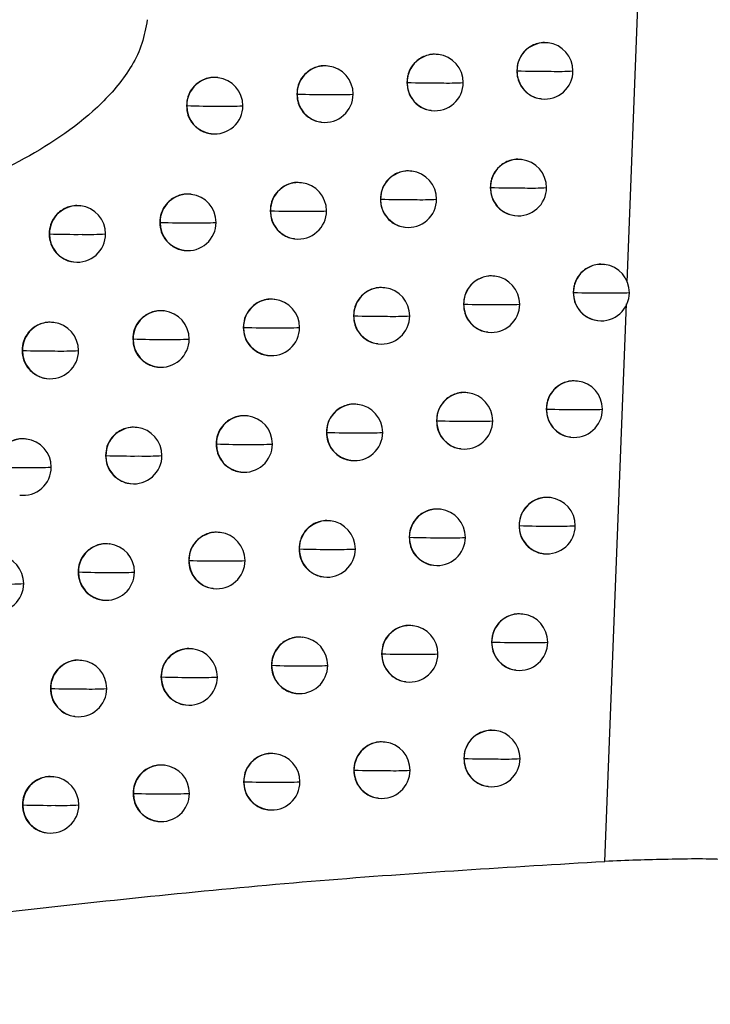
# Model space of a CAD drawing. Header units: millimetres. Extents: x 12 to 1209, y -252 to 1182.
# Tile 51 of 162: x 245 to 257, y 324 to 341. Entities that reach past the tile are written whole.
import ezdxf

# ---------------------------------------------------------------- set-up
doc = ezdxf.new("R2010")
doc.units = ezdxf.units.MM

msp = doc.modelspace()

# ---------------------------------------------------------------- linework, layer by layer
at = {"color": 7, "linetype": 'Continuous', "lineweight": 25}
for p, q in [((255.506, 336.743), (255.886, 346.548)), ((254.104, 340.978), (254.095, 340.979)), ((252.158, 340.772), (252.15, 340.773)), ((250.208, 340.567), (250.2, 340.568)), ((248.254, 340.362), (248.246, 340.363)), ((253.549, 340.482), (253.55, 340.482)), ((251.602, 340.276), (251.604, 340.276)), ((249.651, 340.071), (249.654, 340.07)), ((253.978, 339.986), (253.985, 339.985)), ((247.696, 339.866), (247.7, 339.865)), ((252.033, 339.78), (252.039, 339.779)), ((250.083, 339.575), (250.089, 339.574)), ((248.128, 339.37), (248.135, 339.369)), ((253.634, 338.912), (253.626, 338.913)), ((251.687, 338.706), (251.679, 338.707)), ((249.736, 338.501), (249.728, 338.502)), ((247.781, 338.296), (247.773, 338.297)), ((253.078, 338.416), (253.08, 338.415)), ((245.821, 338.091), (245.814, 338.092)), ((251.131, 338.21), (251.133, 338.21)), ((249.179, 338.005), (249.182, 338.004)), ((253.509, 337.92), (253.515, 337.919)), ((247.222, 337.8), (247.227, 337.799)), ((245.261, 337.596), (245.267, 337.595)), ((245.267, 337.595), (245.267, 337.595)), ((251.562, 337.714), (251.568, 337.713)), ((249.611, 337.509), (249.617, 337.508)), ((247.655, 337.304), (247.662, 337.303)), ((245.695, 337.099), (245.702, 337.098)), ((255.103, 337.053), (255.095, 337.054)), ((253.16, 336.847), (253.152, 336.848)), ((251.212, 336.641), (251.204, 336.642)), ((254.549, 336.556), (254.549, 336.556)), ((249.26, 336.436), (249.252, 336.436)), ((252.604, 336.35), (252.606, 336.35)), ((255.108, 326.484), (255.491, 336.354)), ((247.303, 336.231), (247.296, 336.232)), ((245.343, 336.027), (245.335, 336.027)), ((250.655, 336.145), (250.658, 336.144)), ((254.978, 336.061), (254.984, 336.06)), ((248.702, 335.94), (248.706, 335.939)), ((253.034, 335.854), (253.041, 335.854)), ((246.744, 335.735), (246.749, 335.734)), ((251.086, 335.649), (251.093, 335.648)), ((244.783, 335.531), (244.789, 335.53)), ((244.789, 335.53), (244.789, 335.53)), ((249.134, 335.443), (249.141, 335.443)), ((247.177, 335.239), (247.184, 335.238)), ((245.217, 335.034), (245.224, 335.034)), ((254.626, 334.988), (254.617, 334.989)), ((252.681, 334.782), (252.673, 334.783)), ((250.732, 334.577), (250.724, 334.578)), ((254.071, 334.492), (254.072, 334.492)), ((248.779, 334.371), (248.771, 334.372)), ((252.125, 334.286), (252.127, 334.286)), ((246.821, 334.167), (246.814, 334.168)), ((250.175, 334.081), (250.178, 334.08)), ((244.86, 333.963), (244.852, 333.964)), ((254.5, 333.996), (254.507, 333.995)), ((248.22, 333.876), (248.225, 333.875)), ((252.555, 333.79), (252.562, 333.789)), ((246.262, 333.671), (246.267, 333.67)), ((250.606, 333.585), (250.613, 333.584)), ((248.653, 333.379), (248.66, 333.379)), ((246.695, 333.175), (246.702, 333.174)), ((254.144, 332.925), (254.135, 332.926)), ((252.198, 332.719), (252.189, 332.72)), ((250.247, 332.513), (250.239, 332.514)), ((253.588, 332.429), (253.59, 332.429)), ((248.293, 332.308), (248.285, 332.309)), ((251.641, 332.223), (251.644, 332.223)), ((246.335, 332.104), (246.327, 332.105)), ((249.69, 332.017), (249.693, 332.017)), ((247.735, 331.813), (247.739, 331.812)), ((254.018, 331.933), (254.025, 331.932)), ((252.072, 331.727), (252.079, 331.726)), ((245.775, 331.608), (245.781, 331.608)), ((250.122, 331.521), (250.128, 331.521)), ((248.167, 331.316), (248.174, 331.316)), ((246.209, 331.112), (246.216, 331.111)), ((253.657, 330.863), (253.649, 330.864)), ((251.71, 330.657), (251.702, 330.658)), ((249.758, 330.451), (249.75, 330.452)), ((247.803, 330.247), (247.795, 330.247)), ((253.101, 330.366), (253.103, 330.366)), ((251.153, 330.161), (251.156, 330.16)), ((245.844, 330.042), (245.836, 330.043)), ((249.201, 329.955), (249.204, 329.955)), ((247.244, 329.751), (247.249, 329.75)), ((253.531, 329.87), (253.538, 329.87)), ((245.284, 329.546), (245.29, 329.546)), ((245.29, 329.546), (245.29, 329.546)), ((251.584, 329.665), (251.591, 329.664)), ((249.633, 329.459), (249.639, 329.459)), ((247.677, 329.254), (247.684, 329.254)), ((245.718, 329.05), (245.725, 329.049)), ((253.166, 328.801), (253.157, 328.802)), ((251.217, 328.596), (251.209, 328.597)), ((249.265, 328.39), (249.257, 328.391)), ((252.61, 328.305), (252.612, 328.305)), ((247.309, 328.186), (247.301, 328.187)), ((245.348, 327.981), (245.341, 327.982)), ((250.66, 328.1), (250.663, 328.099)), ((248.707, 327.894), (248.711, 327.894)), ((253.04, 327.809), (253.047, 327.808)), ((246.75, 327.69), (246.755, 327.689)), ((244.788, 327.486), (244.794, 327.485)), ((244.794, 327.485), (244.794, 327.485)), ((251.092, 327.604), (251.098, 327.603)), ((249.139, 327.398), (249.146, 327.397)), ((247.183, 327.194), (247.19, 327.193)), ((245.222, 326.989), (245.229, 326.988))]:
    msp.add_line(p, q, dxfattribs=at)
at = {"color": 7, "linetype": 'Continuous', "lineweight": 25, "flags": 128}
for points in [[(247.227, 337.799), (247.227, 337.799), (247.227, 337.799), (247.227, 337.799), (247.227, 337.799), (247.227, 337.799), (247.227, 337.799), (247.227, 337.8), (247.227, 337.8)], [(246.749, 335.734), (246.749, 335.734), (246.749, 335.734), (246.749, 335.734), (246.749, 335.734), (246.749, 335.734), (246.749, 335.735), (246.749, 335.735), (246.749, 335.735)], [(246.267, 333.67), (246.267, 333.67), (246.267, 333.67), (246.267, 333.67), (246.267, 333.671), (246.267, 333.671), (246.267, 333.671), (246.267, 333.671), (246.267, 333.671)], [(245.781, 331.608), (245.781, 331.608), (245.781, 331.608), (245.781, 331.608), (245.781, 331.608), (245.781, 331.608), (245.781, 331.608), (245.781, 331.608), (245.781, 331.608)], [(246.755, 327.689), (246.755, 327.689), (246.755, 327.689), (246.755, 327.689), (246.755, 327.689), (246.755, 327.689), (246.755, 327.689), (246.755, 327.689), (246.755, 327.689)]]:
    msp.add_lwpolyline(points, dxfattribs=at)
at = {"color": 7, "linetype": 'Continuous', "lineweight": 25}
for centre, radius, start, end in [((254.047, 340.484), 0.497, 83.4434, 180.2086), ((254.044, 340.482), 0.5, 359.81, 83.1656), ((252.101, 340.278), 0.497, 83.4435, 180.2186), ((252.099, 340.276), 0.5, 359.8154, 83.1656), ((250.152, 340.073), 0.497, 83.4436, 180.2302), ((250.149, 340.07), 0.5, 359.8242, 83.1656), ((248.197, 339.868), 0.497, 83.4437, 180.2428), ((248.195, 339.865), 0.5, 359.836, 83.1656), ((254.049, 355.707), 15.233, 268.121, 270.416), ((254.055, 340.481), 0.505, 179.7818, 179.8513), ((254.046, 340.478), 0.496, 179.5404, 262.9184), ((254.044, 340.482), 0.5, 263.1656, 359.81), ((254.273, 345.986), 5.513, 268.8236, 272.8209), ((252.097, 354.732), 14.464, 268.0488, 270.4371), ((252.11, 340.274), 0.505, 179.7918, 179.8513), ((252.1, 340.272), 0.496, 179.5403, 262.9184), ((252.099, 340.276), 0.5, 263.1656, 359.8154), ((252.322, 345.715), 5.448, 268.792, 272.9132), ((250.14, 354.013), 13.95, 268.0055, 270.4518), ((250.16, 340.069), 0.505, 179.8034, 179.8513), ((250.151, 340.066), 0.496, 179.5403, 262.9184), ((250.149, 340.07), 0.5, 263.1656, 359.8242), ((250.366, 345.529), 5.468, 268.7789, 272.9616), ((248.179, 353.512), 13.654, 267.9912, 270.4599), ((248.205, 339.864), 0.505, 179.816, 179.8513), ((248.196, 339.861), 0.496, 179.5403, 262.9184), ((248.195, 339.865), 0.5, 263.1656, 359.836), ((248.406, 345.423), 5.567, 268.7836, 272.967), ((253.577, 338.418), 0.497, 83.4434, 180.2111), ((253.575, 338.415), 0.5, 359.8108, 83.1656), ((251.631, 338.212), 0.497, 83.4435, 180.2214), ((251.628, 338.21), 0.5, 359.8169, 83.1656), ((249.68, 338.007), 0.497, 83.4436, 180.2331), ((249.677, 338.004), 0.5, 359.8263, 83.1656), ((253.577, 353.374), 14.966, 268.0949, 270.4232), ((253.585, 338.414), 0.505, 179.7843, 179.8513), ((247.724, 337.802), 0.497, 83.4437, 180.2457), ((247.721, 337.799), 0.5, 359.8385, 83.1656), ((253.576, 338.411), 0.496, 179.5404, 262.9184), ((253.575, 338.415), 0.5, 263.1656, 359.8108), ((253.802, 343.884), 5.477, 268.811, 272.8556), ((245.765, 337.597), 0.497, 83.4438, 180.2587), ((245.762, 337.595), 0.5, 359.8527, 83.1656), ((251.624, 352.472), 14.27, 268.0297, 270.4427), ((251.639, 338.208), 0.505, 179.7946, 179.8513), ((251.63, 338.206), 0.496, 179.5403, 262.9184), ((251.628, 338.21), 0.5, 263.1656, 359.8169), ((251.849, 343.633), 5.432, 268.7838, 272.9374), ((249.666, 351.81), 13.814, 267.9929, 270.4559), ((249.688, 338.003), 0.505, 179.8063, 179.8513), ((249.678, 338), 0.496, 179.5403, 262.9184), ((249.677, 338.004), 0.5, 263.1656, 359.8263), ((249.893, 343.463), 5.468, 268.7745, 272.9764), ((247.704, 351.354), 13.563, 267.9845, 270.4626), ((247.723, 337.795), 0.496, 179.5403, 262.9184), ((247.721, 337.799), 0.5, 263.1656, 359.8385), ((247.932, 343.371), 5.581, 268.7827, 272.9732), ((245.738, 351.093), 13.506, 268.0047, 270.4627), ((245.763, 337.591), 0.496, 179.5403, 262.9185), ((245.762, 337.595), 0.5, 263.1656, 359.8527), ((245.967, 343.362), 5.776, 268.8079, 272.9284), ((255.047, 336.559), 0.497, 83.4434, 180.2049), ((255.044, 336.556), 0.5, 359.8085, 83.1656), ((253.103, 336.353), 0.497, 83.4434, 180.2137), ((253.1, 336.35), 0.5, 359.8118, 83.1656), ((251.155, 336.147), 0.497, 83.4435, 180.2242), ((251.152, 336.144), 0.5, 359.8186, 83.1656), ((255.052, 352.171), 15.622, 268.1569, 270.406), ((255.055, 336.555), 0.505, 179.7781, 179.8513), ((255.046, 336.552), 0.496, 179.5404, 262.9184), ((255.044, 336.556), 0.5, 263.1656, 359.8085), ((255.275, 342.107), 5.558, 268.8407, 272.7735), ((249.203, 335.941), 0.497, 83.4436, 180.2361), ((249.2, 335.939), 0.5, 359.8285, 83.1656), ((253.101, 351.063), 14.721, 268.0706, 270.4299), ((253.111, 336.349), 0.505, 179.7869, 179.8513), ((253.102, 336.346), 0.496, 179.5403, 262.9184), ((253.1, 336.35), 0.5, 263.1656, 359.8118), ((253.326, 341.788), 5.446, 268.7995, 272.8877), ((247.247, 335.737), 0.497, 83.4437, 180.2486), ((247.244, 335.734), 0.5, 359.841, 83.1656), ((245.286, 335.533), 0.497, 83.4438, 180.2614), ((245.283, 335.53), 0.5, 359.8555, 83.1656), ((251.147, 350.229), 14.093, 268.0122, 270.4479), ((251.163, 336.143), 0.505, 179.7974, 179.8513), ((251.154, 336.14), 0.496, 179.5403, 262.9184), ((251.152, 336.144), 0.5, 263.1656, 359.8186), ((251.373, 341.555), 5.42, 268.7765, 272.9594), ((249.188, 349.62), 13.689, 267.9816, 270.4596), ((249.211, 335.938), 0.505, 179.8092, 179.8513), ((249.202, 335.935), 0.496, 179.5403, 262.9184), ((249.2, 335.939), 0.5, 263.1656, 359.8285), ((249.415, 341.401), 5.471, 268.771, 272.9892), ((247.225, 349.208), 13.482, 267.979, 270.465), ((247.246, 335.73), 0.496, 179.5403, 262.9184), ((247.244, 335.734), 0.5, 263.1656, 359.841), ((247.453, 341.323), 5.597, 268.7825, 272.9777), ((245.257, 348.984), 13.462, 268.0044, 270.4638), ((245.285, 335.526), 0.496, 179.5403, 262.9185), ((245.283, 335.53), 0.5, 263.1656, 359.8555), ((245.487, 341.326), 5.805, 268.8105, 272.9256), ((254.569, 334.494), 0.497, 83.4434, 180.2071), ((254.566, 334.492), 0.5, 359.8089, 83.1656), ((252.624, 334.288), 0.497, 83.4435, 180.2163), ((252.621, 334.286), 0.5, 359.813, 83.1656), ((250.675, 334.083), 0.497, 83.4435, 180.2271), ((250.672, 334.08), 0.5, 359.8205, 83.1656), ((254.572, 349.798), 15.313, 268.1272, 270.414), ((254.577, 334.491), 0.505, 179.7804, 179.8513), ((254.568, 334.488), 0.496, 179.5404, 262.9184), ((254.566, 334.492), 0.5, 263.1656, 359.8089), ((254.796, 339.995), 5.511, 268.8257, 272.8137), ((248.722, 333.877), 0.497, 83.4436, 180.239), ((248.719, 333.875), 0.5, 359.8308, 83.1656), ((252.621, 348.773), 14.495, 268.048, 270.4363), ((252.632, 334.284), 0.505, 179.7895, 179.8513), ((252.623, 334.282), 0.496, 179.5403, 262.9184), ((252.621, 334.286), 0.5, 263.1656, 359.813), ((252.846, 339.698), 5.421, 268.7891, 272.9172), ((246.765, 333.673), 0.497, 83.4437, 180.2515), ((246.762, 333.67), 0.5, 359.8436, 83.1656), ((250.665, 348.002), 13.93, 267.9962, 270.4528), ((250.683, 334.079), 0.505, 179.8003, 179.8513), ((250.674, 334.076), 0.496, 179.5403, 262.9184), ((250.672, 334.08), 0.5, 263.1656, 359.8205), ((250.891, 339.483), 5.412, 268.7701, 272.9791), ((244.803, 333.469), 0.497, 83.4438, 180.2641), ((244.8, 333.466), 0.5, 359.8583, 83.1656), ((248.705, 347.442), 13.575, 267.9717, 270.4631), ((248.73, 333.874), 0.505, 179.8121, 179.8513), ((248.721, 333.871), 0.496, 179.5403, 262.9184), ((248.719, 333.875), 0.5, 263.1656, 359.8308), ((248.933, 339.343), 5.477, 268.7682, 273), ((246.741, 347.071), 13.409, 267.9747, 270.4671), ((246.763, 333.666), 0.496, 179.5403, 262.9184), ((246.762, 333.67), 0.5, 263.1656, 359.8436), ((246.97, 339.278), 5.617, 268.7829, 272.9806), ((244.773, 346.884), 13.426, 268.0051, 270.4646), ((244.8, 333.466), 0.5, 263.1656, 359.8583), ((245.003, 339.295), 5.837, 268.8138, 272.9213), ((254.087, 332.431), 0.497, 83.4434, 180.2095), ((254.084, 332.429), 0.5, 359.8095, 83.1656), ((252.141, 332.225), 0.497, 83.4435, 180.219), ((252.138, 332.223), 0.5, 359.8143, 83.1656), ((250.191, 332.019), 0.497, 83.4436, 180.23), ((250.188, 332.017), 0.5, 359.8224, 83.1656), ((254.088, 347.451), 15.03, 268.0994, 270.4215), ((254.095, 332.427), 0.505, 179.7827, 179.8513), ((254.086, 332.425), 0.496, 179.5404, 262.9184), ((254.084, 332.429), 0.5, 263.1656, 359.8095), ((254.312, 337.89), 5.47, 268.812, 272.8512), ((248.236, 331.814), 0.497, 83.4437, 180.2419), ((248.234, 331.812), 0.5, 359.8332, 83.1656), ((252.14, 332.219), 0.496, 179.5403, 262.9184), ((252.135, 346.503), 14.288, 268.0271, 270.4423), ((252.149, 332.221), 0.505, 179.7922, 179.8513), ((252.138, 332.223), 0.5, 263.1656, 359.8143), ((252.361, 337.613), 5.4, 268.7797, 272.9442), ((246.278, 331.61), 0.497, 83.4437, 180.2543), ((246.275, 331.608), 0.5, 359.8463, 83.1656), ((250.179, 345.79), 13.781, 267.9816, 270.4573), ((250.199, 332.016), 0.505, 179.8031, 179.8513), ((250.19, 332.013), 0.496, 179.5403, 262.9184), ((250.188, 332.017), 0.5, 263.1656, 359.8224), ((250.405, 337.415), 5.407, 268.7646, 272.9967), ((244.313, 331.404), 0.5, 359.861, 83.1656), ((248.218, 345.276), 13.472, 267.9631, 270.4662), ((248.244, 331.811), 0.505, 179.8151, 179.8513), ((248.235, 331.808), 0.496, 179.5403, 262.9184), ((248.234, 331.812), 0.5, 263.1656, 359.8332), ((248.446, 337.289), 5.486, 268.7662, 273.009), ((246.253, 344.945), 13.345, 267.9715, 270.4689), ((246.277, 331.604), 0.496, 179.5403, 262.9184), ((246.275, 331.608), 0.5, 263.1656, 359.8463), ((246.482, 337.237), 5.638, 268.784, 272.9819), ((244.313, 331.404), 0.5, 263.1656, 359.861), ((244.514, 337.266), 5.872, 268.8175, 272.9157), ((253.6, 330.369), 0.497, 83.4434, 180.212), ((253.597, 330.366), 0.5, 359.8103, 83.1656), ((251.653, 330.163), 0.497, 83.4435, 180.2218), ((251.65, 330.16), 0.5, 359.8159, 83.1656), ((249.702, 329.957), 0.497, 83.4436, 180.2329), ((249.699, 329.955), 0.5, 359.8245, 83.1656), ((247.746, 329.752), 0.497, 83.4437, 180.2448), ((247.744, 329.75), 0.5, 359.8357, 83.1656), ((253.599, 345.129), 14.77, 268.0733, 270.4286), ((253.608, 330.365), 0.505, 179.7852, 179.8513), ((253.599, 330.362), 0.496, 179.5403, 262.9184), ((253.597, 330.366), 0.5, 263.1656, 359.8103), ((253.824, 335.792), 5.434, 268.7993, 272.8859), ((251.646, 344.25), 14.098, 268.0077, 270.448), ((251.661, 330.159), 0.505, 179.795, 179.8513), ((251.652, 330.156), 0.496, 179.5403, 262.9184), ((251.65, 330.16), 0.5, 263.1656, 359.8159), ((251.871, 335.534), 5.383, 268.7713, 272.9689), ((245.787, 329.548), 0.497, 83.4438, 180.2571), ((245.784, 329.546), 0.5, 359.849, 83.1656), ((249.688, 343.591), 13.644, 267.9685, 270.4615), ((249.71, 329.954), 0.505, 179.806, 179.8513), ((249.701, 329.951), 0.496, 179.5403, 262.9184), ((249.699, 329.955), 0.5, 263.1656, 359.8245), ((249.915, 335.351), 5.405, 268.76, 273.0122), ((247.726, 343.121), 13.379, 267.9557, 270.469), ((247.754, 329.749), 0.505, 179.818, 179.8513), ((247.745, 329.746), 0.496, 179.5403, 262.9184), ((247.744, 329.75), 0.5, 263.1656, 359.8357), ((247.954, 335.239), 5.498, 268.7649, 273.0162), ((245.761, 342.827), 13.289, 267.9694, 270.4704), ((245.786, 329.542), 0.496, 179.5403, 262.9185), ((245.784, 329.546), 0.5, 263.1656, 359.849), ((245.99, 335.199), 5.663, 268.7856, 272.9816), ((253.109, 328.307), 0.497, 83.4434, 180.2145), ((253.106, 328.305), 0.5, 359.8113, 83.1656), ((251.161, 328.102), 0.497, 83.4435, 180.2246), ((251.158, 328.099), 0.5, 359.8175, 83.1656), ((249.208, 327.896), 0.497, 83.4436, 180.2358), ((249.205, 327.894), 0.5, 359.8267, 83.1656), ((253.106, 342.828), 14.531, 268.049, 270.4354), ((253.117, 328.304), 0.505, 179.7877, 179.8513), ((253.108, 328.301), 0.496, 179.5403, 262.9184), ((247.252, 327.692), 0.497, 83.4437, 180.2477), ((247.249, 327.689), 0.5, 359.8382, 83.1656), ((253.106, 328.305), 0.5, 263.1656, 359.8113), ((253.331, 333.7), 5.404, 268.7878, 272.918), ((245.292, 327.487), 0.497, 83.4438, 180.2599), ((245.289, 327.485), 0.5, 359.8517, 83.1656), ((251.152, 342.014), 13.923, 267.9899, 270.4533), ((251.169, 328.098), 0.505, 179.7977, 179.8513), ((251.159, 328.095), 0.496, 179.5403, 262.9184), ((251.158, 328.099), 0.5, 263.1656, 359.8175), ((251.378, 333.46), 5.37, 268.7638, 272.9913), ((249.193, 341.405), 13.519, 267.9568, 270.4654), ((249.216, 327.893), 0.505, 179.8089, 179.8513), ((249.207, 327.89), 0.496, 179.5403, 262.9184), ((249.205, 327.894), 0.5, 263.1656, 359.8267), ((249.42, 333.292), 5.407, 268.7561, 273.0257), ((247.23, 340.976), 13.296, 267.9496, 270.4716), ((247.251, 327.685), 0.496, 179.5403, 262.9184), ((247.249, 327.689), 0.5, 263.1656, 359.8382), ((247.459, 333.192), 5.512, 268.7643, 273.0216), ((245.264, 340.718), 13.242, 267.9684, 270.4717), ((245.29, 327.481), 0.496, 179.5403, 262.9185), ((245.289, 327.485), 0.5, 263.1656, 359.8517), ((245.493, 333.165), 5.69, 268.7879, 272.9798)]:
    msp.add_arc(centre, radius, start, end, dxfattribs=at)
for points, knots in [([(247, 341.388), (246.975, 341.246), (246.927, 340.962), (246.673, 340.444), (246.029, 339.676), (244.374, 338.57), (242.776, 338.033), (241.713, 337.676)], [0, 0, 0, 0, 0.063208, 0.126505, 0.252288, 0.502884, 1, 1, 1, 1]), ([(254.095, 340.976), (254.076, 340.979), (254.018, 340.988), (253.922, 340.972), (253.817, 340.933), (253.727, 340.873), (253.637, 340.78), (253.564, 340.648), (253.553, 340.534), (253.549, 340.482)], [0, 0, 0, 0, 0.069591, 0.213212, 0.349073, 0.477176, 0.597524, 0.81406, 1, 1, 1, 1]), ([(252.15, 340.769), (252.131, 340.773), (252.073, 340.782), (251.977, 340.766), (251.871, 340.727), (251.782, 340.668), (251.691, 340.575), (251.617, 340.443), (251.607, 340.329), (251.602, 340.276)], [0, 0, 0, 0, 0.069524, 0.212533, 0.347966, 0.475821, 0.596099, 0.813015, 1, 1, 1, 1]), ([(250.2, 340.564), (250.181, 340.567), (250.123, 340.576), (250.027, 340.561), (249.922, 340.522), (249.832, 340.463), (249.741, 340.371), (249.666, 340.238), (249.656, 340.124), (249.651, 340.071)], [0, 0, 0, 0, 0.0694746, 0.2118013, 0.3467528, 0.4743267, 0.5945217, 0.8118511, 1, 1, 1, 1]), ([(248.246, 340.359), (248.227, 340.362), (248.169, 340.371), (248.073, 340.356), (247.968, 340.318), (247.879, 340.259), (247.787, 340.167), (247.711, 340.034), (247.701, 339.919), (247.696, 339.866)], [0, 0, 0, 0, 0.06944, 0.210909, 0.345253, 0.472469, 0.592552, 0.810389, 1, 1, 1, 1]), ([(253.549, 340.482), (253.553, 340.428), (253.564, 340.312), (253.64, 340.179), (253.731, 340.087), (253.819, 340.031), (253.904, 339.996), (253.96, 339.991), (253.979, 339.99)], [0, 0, 0, 0, 0.223684, 0.477875, 0.617126, 0.764129, 0.918891, 1, 1, 1, 1]), ([(251.602, 340.276), (251.607, 340.221), (251.617, 340.105), (251.694, 339.972), (251.785, 339.88), (251.874, 339.824), (251.959, 339.79), (252.014, 339.785), (252.033, 339.784)], [0, 0, 0, 0, 0.225013, 0.47966, 0.618796, 0.765449, 0.919622, 1, 1, 1, 1]), ([(249.651, 340.071), (249.656, 340.016), (249.667, 339.899), (249.744, 339.765), (249.836, 339.674), (249.925, 339.618), (250.009, 339.584), (250.064, 339.58), (250.083, 339.578)], [0, 0, 0, 0, 0.2273406, 0.4827744, 0.6217156, 0.7677736, 0.9209496, 1, 1, 1, 1]), ([(247.696, 339.866), (247.701, 339.81), (247.712, 339.691), (247.791, 339.557), (247.884, 339.467), (247.973, 339.412), (248.056, 339.379), (248.11, 339.374), (248.129, 339.373)], [0, 0, 0, 0, 0.231691, 0.488587, 0.627168, 0.77213, 0.923472, 1, 1, 1, 1]), ([(253.625, 338.909), (253.606, 338.912), (253.549, 338.922), (253.452, 338.906), (253.347, 338.867), (253.258, 338.807), (253.167, 338.714), (253.094, 338.582), (253.083, 338.468), (253.078, 338.416)], [0, 0, 0, 0, 0.069571, 0.213053, 0.348819, 0.476867, 0.5972, 0.813824, 1, 1, 1, 1]), ([(251.679, 338.703), (251.66, 338.706), (251.602, 338.716), (251.506, 338.7), (251.4, 338.661), (251.311, 338.602), (251.22, 338.509), (251.146, 338.377), (251.136, 338.263), (251.131, 338.21)], [0, 0, 0, 0, 0.069509, 0.212371, 0.3477, 0.475495, 0.595756, 0.812763, 1, 1, 1, 1]), ([(249.728, 338.498), (249.709, 338.501), (249.651, 338.51), (249.555, 338.495), (249.45, 338.456), (249.36, 338.397), (249.269, 338.305), (249.194, 338.172), (249.184, 338.058), (249.179, 338.005)], [0, 0, 0, 0, 0.069465, 0.211619, 0.346448, 0.47395, 0.594124, 0.811557, 1, 1, 1, 1]), ([(247.773, 338.293), (247.754, 338.296), (247.696, 338.305), (247.6, 338.29), (247.495, 338.252), (247.406, 338.193), (247.314, 338.101), (247.238, 337.968), (247.227, 337.853), (247.222, 337.8)], [0, 0, 0, 0, 0.069433, 0.210663, 0.344836, 0.47195, 0.592002, 0.809978, 1, 1, 1, 1]), ([(253.078, 338.416), (253.083, 338.361), (253.094, 338.245), (253.17, 338.112), (253.261, 338.021), (253.349, 337.964), (253.434, 337.929), (253.49, 337.925), (253.509, 337.923)], [0, 0, 0, 0, 0.22387, 0.478127, 0.61736, 0.764311, 0.918984, 1, 1, 1, 1]), ([(245.813, 338.088), (245.794, 338.092), (245.737, 338.101), (245.642, 338.086), (245.537, 338.049), (245.448, 337.991), (245.355, 337.899), (245.278, 337.766), (245.267, 337.65), (245.261, 337.596)], [0, 0, 0, 0, 0.069413, 0.208972, 0.341956, 0.46836, 0.588182, 0.807123, 1, 1, 1, 1]), ([(251.131, 338.21), (251.136, 338.155), (251.146, 338.039), (251.223, 337.906), (251.314, 337.814), (251.403, 337.758), (251.488, 337.724), (251.543, 337.719), (251.562, 337.717)], [0, 0, 0, 0, 0.225345, 0.480105, 0.619212, 0.765778, 0.919805, 1, 1, 1, 1]), ([(249.179, 338.005), (249.184, 337.949), (249.194, 337.832), (249.272, 337.699), (249.364, 337.607), (249.453, 337.552), (249.538, 337.518), (249.592, 337.513), (249.611, 337.512)], [0, 0, 0, 0, 0.22795, 0.48359, 0.62248, 0.768382, 0.921298, 1, 1, 1, 1]), ([(247.222, 337.8), (247.227, 337.743), (247.239, 337.625), (247.319, 337.49), (247.412, 337.4), (247.5, 337.346), (247.584, 337.313), (247.637, 337.308), (247.655, 337.307)], [0, 0, 0, 0, 0.232924, 0.490234, 0.628714, 0.773365, 0.924189, 1, 1, 1, 1]), ([(245.261, 337.596), (245.267, 337.536), (245.28, 337.414), (245.364, 337.278), (245.46, 337.19), (245.547, 337.138), (245.628, 337.108), (245.679, 337.104), (245.696, 337.102)], [0, 0, 0, 0, 0.244241, 0.505346, 0.642897, 0.784718, 0.93081, 1, 1, 1, 1]), ([(255.094, 337.05), (255.076, 337.053), (255.018, 337.062), (254.922, 337.047), (254.816, 337.007), (254.727, 336.947), (254.637, 336.854), (254.564, 336.722), (254.553, 336.609), (254.549, 336.556)], [0, 0, 0, 0, 0.0696262, 0.213556, 0.3496342, 0.4778629, 0.5982458, 0.8145894, 1, 1, 1, 1]), ([(253.151, 336.844), (253.132, 336.847), (253.074, 336.856), (252.978, 336.84), (252.873, 336.801), (252.783, 336.742), (252.693, 336.649), (252.619, 336.517), (252.609, 336.403), (252.604, 336.35)], [0, 0, 0, 0, 0.069552, 0.212894, 0.348561, 0.476553, 0.596871, 0.813584, 1, 1, 1, 1]), ([(251.203, 336.638), (251.184, 336.641), (251.127, 336.65), (251.031, 336.635), (250.925, 336.596), (250.836, 336.537), (250.745, 336.444), (250.67, 336.312), (250.66, 336.198), (250.655, 336.145)], [0, 0, 0, 0, 0.069496, 0.212205, 0.347426, 0.475158, 0.595401, 0.812502, 1, 1, 1, 1]), ([(254.549, 336.556), (254.553, 336.502), (254.564, 336.387), (254.639, 336.254), (254.73, 336.162), (254.819, 336.105), (254.904, 336.07), (254.959, 336.066), (254.978, 336.064)], [0, 0, 0, 0, 0.223133, 0.477134, 0.616433, 0.763582, 0.918589, 1, 1, 1, 1]), ([(249.251, 336.433), (249.232, 336.436), (249.175, 336.445), (249.079, 336.43), (248.973, 336.391), (248.884, 336.332), (248.793, 336.24), (248.717, 336.107), (248.707, 335.993), (248.702, 335.94)], [0, 0, 0, 0, 0.069456, 0.211426, 0.346125, 0.47355, 0.5937, 0.811243, 1, 1, 1, 1]), ([(252.604, 336.35), (252.609, 336.296), (252.619, 336.18), (252.695, 336.047), (252.787, 335.955), (252.875, 335.899), (252.96, 335.864), (253.016, 335.859), (253.035, 335.858)], [0, 0, 0, 0, 0.224081, 0.47841, 0.617625, 0.764518, 0.919093, 1, 1, 1, 1]), ([(247.295, 336.228), (247.276, 336.231), (247.219, 336.24), (247.123, 336.225), (247.018, 336.187), (246.928, 336.129), (246.836, 336.037), (246.76, 335.904), (246.749, 335.789), (246.744, 335.735)], [0, 0, 0, 0, 0.069428, 0.210385, 0.344365, 0.471365, 0.591379, 0.809514, 1, 1, 1, 1]), ([(245.335, 336.024), (245.316, 336.027), (245.259, 336.036), (245.163, 336.021), (245.059, 335.984), (244.97, 335.927), (244.877, 335.835), (244.799, 335.702), (244.788, 335.585), (244.783, 335.531)], [0, 0, 0, 0, 0.069409, 0.208311, 0.340826, 0.466951, 0.586681, 0.805998, 1, 1, 1, 1]), ([(250.655, 336.145), (250.66, 336.09), (250.671, 335.973), (250.747, 335.84), (250.839, 335.749), (250.928, 335.693), (251.013, 335.658), (251.068, 335.654), (251.087, 335.652)], [0, 0, 0, 0, 0.22572, 0.480608, 0.619683, 0.766151, 0.920014, 1, 1, 1, 1]), ([(248.702, 335.94), (248.707, 335.884), (248.718, 335.767), (248.796, 335.633), (248.888, 335.542), (248.977, 335.487), (249.061, 335.453), (249.116, 335.448), (249.134, 335.447)], [0, 0, 0, 0, 0.22865, 0.484525, 0.623356, 0.769081, 0.9217, 1, 1, 1, 1]), ([(246.744, 335.735), (246.75, 335.678), (246.761, 335.559), (246.842, 335.424), (246.935, 335.334), (247.024, 335.28), (247.107, 335.248), (247.16, 335.243), (247.178, 335.242)], [0, 0, 0, 0, 0.234384, 0.492183, 0.630542, 0.774827, 0.925039, 1, 1, 1, 1]), ([(244.783, 335.531), (244.789, 335.471), (244.801, 335.347), (244.888, 335.21), (244.984, 335.123), (245.071, 335.072), (245.151, 335.043), (245.201, 335.039), (245.217, 335.037)], [0, 0, 0, 0, 0.2482, 0.510635, 0.647861, 0.788694, 0.933131, 1, 1, 1, 1]), ([(254.617, 334.986), (254.598, 334.989), (254.54, 334.998), (254.444, 334.982), (254.338, 334.943), (254.249, 334.883), (254.159, 334.79), (254.086, 334.658), (254.075, 334.544), (254.071, 334.492)], [0, 0, 0, 0, 0.0696033, 0.2133957, 0.3493785, 0.4775529, 0.5979219, 0.8143543, 1, 1, 1, 1]), ([(252.672, 334.78), (252.653, 334.783), (252.596, 334.792), (252.499, 334.776), (252.394, 334.737), (252.305, 334.678), (252.214, 334.585), (252.14, 334.452), (252.13, 334.339), (252.125, 334.286)], [0, 0, 0, 0, 0.069535, 0.212734, 0.348301, 0.476235, 0.596537, 0.813339, 1, 1, 1, 1]), ([(250.723, 334.574), (250.704, 334.577), (250.647, 334.586), (250.551, 334.571), (250.445, 334.532), (250.356, 334.473), (250.265, 334.38), (250.19, 334.248), (250.18, 334.133), (250.175, 334.081)], [0, 0, 0, 0, 0.0694841, 0.2120335, 0.3471426, 0.4748096, 0.5950332, 0.8122309, 1, 1, 1, 1]), ([(254.071, 334.492), (254.075, 334.438), (254.086, 334.322), (254.162, 334.189), (254.253, 334.097), (254.341, 334.041), (254.426, 334.006), (254.482, 334.001), (254.501, 334)], [0, 0, 0, 0, 0.223265, 0.477314, 0.6166, 0.763709, 0.91865, 1, 1, 1, 1]), ([(248.77, 334.369), (248.751, 334.372), (248.694, 334.381), (248.598, 334.366), (248.492, 334.327), (248.403, 334.268), (248.312, 334.176), (248.236, 334.043), (248.225, 333.929), (248.22, 333.876)], [0, 0, 0, 0, 0.069447, 0.211219, 0.345778, 0.473121, 0.593245, 0.810904, 1, 1, 1, 1]), ([(252.125, 334.286), (252.13, 334.232), (252.14, 334.116), (252.216, 333.982), (252.308, 333.891), (252.396, 333.835), (252.481, 333.8), (252.537, 333.795), (252.556, 333.794)], [0, 0, 0, 0, 0.2243181, 0.4787299, 0.6179235, 0.7647518, 0.919219, 1, 1, 1, 1]), ([(246.813, 334.164), (246.794, 334.167), (246.737, 334.176), (246.641, 334.161), (246.536, 334.123), (246.446, 334.065), (246.354, 333.973), (246.278, 333.84), (246.267, 333.725), (246.262, 333.671)], [0, 0, 0, 0, 0.069422, 0.210066, 0.343823, 0.470689, 0.590662, 0.808978, 1, 1, 1, 1]), ([(250.175, 334.081), (250.18, 334.026), (250.19, 333.909), (250.267, 333.776), (250.359, 333.684), (250.448, 333.628), (250.533, 333.594), (250.588, 333.589), (250.607, 333.588)], [0, 0, 0, 0, 0.226146, 0.481179, 0.620218, 0.766576, 0.920253, 1, 1, 1, 1]), ([(244.852, 333.96), (244.833, 333.963), (244.776, 333.972), (244.681, 333.957), (244.577, 333.921), (244.488, 333.864), (244.395, 333.773), (244.316, 333.639), (244.305, 333.522), (244.299, 333.467)], [0, 0, 0, 0, 0.069406, 0.207393, 0.339254, 0.464988, 0.584589, 0.804432, 1, 1, 1, 1]), ([(248.22, 333.876), (248.226, 333.82), (248.237, 333.702), (248.315, 333.568), (248.408, 333.478), (248.496, 333.422), (248.58, 333.389), (248.635, 333.384), (248.653, 333.383)], [0, 0, 0, 0, 0.229457, 0.485603, 0.624368, 0.769889, 0.922166, 1, 1, 1, 1]), ([(246.262, 333.671), (246.267, 333.614), (246.279, 333.494), (246.36, 333.359), (246.454, 333.27), (246.542, 333.216), (246.625, 333.184), (246.678, 333.179), (246.696, 333.178)], [0, 0, 0, 0, 0.236131, 0.494516, 0.632731, 0.776578, 0.926058, 1, 1, 1, 1]), ([(254.135, 332.922), (254.116, 332.925), (254.058, 332.935), (253.962, 332.919), (253.856, 332.88), (253.767, 332.82), (253.677, 332.727), (253.603, 332.595), (253.593, 332.481), (253.588, 332.429)], [0, 0, 0, 0, 0.0695821, 0.2132356, 0.3491215, 0.4772406, 0.5975952, 0.8141166, 1, 1, 1, 1]), ([(252.189, 332.716), (252.17, 332.719), (252.112, 332.729), (252.016, 332.713), (251.911, 332.674), (251.821, 332.615), (251.731, 332.522), (251.656, 332.389), (251.646, 332.275), (251.641, 332.223)], [0, 0, 0, 0, 0.06952, 0.212571, 0.348035, 0.475909, 0.596195, 0.813088, 1, 1, 1, 1]), ([(250.239, 332.511), (250.22, 332.514), (250.162, 332.523), (250.066, 332.507), (249.961, 332.469), (249.871, 332.41), (249.78, 332.317), (249.706, 332.185), (249.695, 332.07), (249.69, 332.017)], [0, 0, 0, 0, 0.069473, 0.211856, 0.346847, 0.474445, 0.594648, 0.811946, 1, 1, 1, 1]), ([(248.285, 332.306), (248.266, 332.309), (248.208, 332.318), (248.112, 332.303), (248.007, 332.264), (247.918, 332.206), (247.826, 332.113), (247.75, 331.981), (247.74, 331.866), (247.735, 331.813)], [0, 0, 0, 0, 0.06944, 0.210996, 0.345401, 0.472653, 0.592749, 0.810536, 1, 1, 1, 1]), ([(253.588, 332.429), (253.593, 332.374), (253.603, 332.259), (253.679, 332.126), (253.77, 332.034), (253.859, 331.977), (253.944, 331.943), (253.999, 331.938), (254.019, 331.936)], [0, 0, 0, 0, 0.223416, 0.477518, 0.616789, 0.763855, 0.918722, 1, 1, 1, 1]), ([(251.641, 332.223), (251.646, 332.168), (251.657, 332.052), (251.733, 331.919), (251.824, 331.827), (251.913, 331.771), (251.998, 331.737), (252.053, 331.732), (252.072, 331.73)], [0, 0, 0, 0, 0.224587, 0.479091, 0.618261, 0.765018, 0.919364, 1, 1, 1, 1]), ([(246.327, 332.101), (246.308, 332.104), (246.25, 332.114), (246.155, 332.098), (246.05, 332.061), (245.96, 332.003), (245.868, 331.911), (245.791, 331.778), (245.78, 331.662), (245.775, 331.608)], [0, 0, 0, 0, 0.069418, 0.20969, 0.343182, 0.469891, 0.589812, 0.808342, 1, 1, 1, 1]), ([(249.69, 332.017), (249.695, 331.963), (249.706, 331.846), (249.783, 331.712), (249.875, 331.621), (249.964, 331.565), (250.048, 331.531), (250.103, 331.526), (250.122, 331.525)], [0, 0, 0, 0, 0.226632, 0.481829, 0.620827, 0.76706, 0.920529, 1, 1, 1, 1]), ([(247.735, 331.813), (247.74, 331.757), (247.751, 331.639), (247.83, 331.505), (247.922, 331.414), (248.011, 331.359), (248.095, 331.326), (248.149, 331.321), (248.168, 331.32)], [0, 0, 0, 0, 0.230395, 0.486856, 0.625543, 0.770827, 0.922709, 1, 1, 1, 1]), ([(245.775, 331.608), (245.781, 331.55), (245.793, 331.43), (245.875, 331.295), (245.969, 331.206), (246.057, 331.153), (246.139, 331.121), (246.192, 331.116), (246.209, 331.115)], [0, 0, 0, 0, 0.23825, 0.497346, 0.635387, 0.778704, 0.927297, 1, 1, 1, 1]), ([(253.648, 330.86), (253.629, 330.863), (253.571, 330.872), (253.475, 330.856), (253.37, 330.817), (253.28, 330.758), (253.19, 330.665), (253.116, 330.532), (253.106, 330.419), (253.101, 330.366)], [0, 0, 0, 0, 0.069563, 0.213075, 0.348862, 0.476925, 0.597265, 0.813875, 1, 1, 1, 1]), ([(251.701, 330.654), (251.682, 330.657), (251.624, 330.666), (251.528, 330.651), (251.423, 330.612), (251.333, 330.552), (251.243, 330.46), (251.168, 330.327), (251.158, 330.213), (251.153, 330.161)], [0, 0, 0, 0, 0.069505, 0.212406, 0.347763, 0.475575, 0.595843, 0.81283, 1, 1, 1, 1]), ([(249.75, 330.449), (249.731, 330.452), (249.673, 330.461), (249.577, 330.445), (249.472, 330.407), (249.382, 330.348), (249.291, 330.255), (249.216, 330.123), (249.206, 330.008), (249.201, 329.955)], [0, 0, 0, 0, 0.069463, 0.21167, 0.346537, 0.474062, 0.594243, 0.811646, 1, 1, 1, 1]), ([(247.795, 330.244), (247.776, 330.247), (247.718, 330.256), (247.622, 330.241), (247.517, 330.203), (247.428, 330.144), (247.336, 330.052), (247.26, 329.919), (247.249, 329.804), (247.244, 329.751)], [0, 0, 0, 0, 0.069434, 0.210751, 0.344986, 0.472138, 0.592201, 0.810128, 1, 1, 1, 1]), ([(253.101, 330.366), (253.106, 330.312), (253.117, 330.196), (253.192, 330.063), (253.283, 329.972), (253.372, 329.915), (253.457, 329.88), (253.513, 329.876), (253.532, 329.874)], [0, 0, 0, 0, 0.223586, 0.477748, 0.617004, 0.764021, 0.918807, 1, 1, 1, 1]), ([(245.836, 330.039), (245.817, 330.042), (245.759, 330.052), (245.664, 330.037), (245.559, 329.999), (245.47, 329.941), (245.377, 329.85), (245.3, 329.716), (245.289, 329.601), (245.284, 329.546)], [0, 0, 0, 0, 0.069413, 0.209232, 0.3424, 0.468915, 0.588773, 0.807565, 1, 1, 1, 1]), ([(251.153, 330.161), (251.158, 330.106), (251.169, 329.99), (251.245, 329.857), (251.336, 329.765), (251.425, 329.709), (251.51, 329.674), (251.565, 329.67), (251.584, 329.668)], [0, 0, 0, 0, 0.224892, 0.4795, 0.618644, 0.76532, 0.919532, 1, 1, 1, 1]), ([(249.201, 329.955), (249.206, 329.9), (249.217, 329.783), (249.294, 329.65), (249.386, 329.559), (249.475, 329.503), (249.559, 329.469), (249.614, 329.464), (249.633, 329.463)], [0, 0, 0, 0, 0.227188, 0.482572, 0.621524, 0.767615, 0.920846, 1, 1, 1, 1]), ([(247.244, 329.751), (247.25, 329.695), (247.261, 329.576), (247.34, 329.442), (247.433, 329.352), (247.522, 329.297), (247.605, 329.264), (247.659, 329.259), (247.678, 329.258)], [0, 0, 0, 0, 0.231493, 0.488323, 0.626919, 0.771927, 0.923346, 1, 1, 1, 1]), ([(245.284, 329.546), (245.29, 329.488), (245.302, 329.367), (245.385, 329.231), (245.48, 329.142), (245.568, 329.09), (245.649, 329.059), (245.701, 329.054), (245.718, 329.053)], [0, 0, 0, 0, 0.240866, 0.500839, 0.638666, 0.781329, 0.928828, 1, 1, 1, 1]), ([(253.157, 328.799), (253.138, 328.802), (253.08, 328.811), (252.984, 328.795), (252.878, 328.756), (252.789, 328.697), (252.699, 328.604), (252.625, 328.471), (252.614, 328.358), (252.61, 328.305)], [0, 0, 0, 0, 0.069545, 0.212914, 0.3486, 0.476605, 0.596929, 0.81363, 1, 1, 1, 1]), ([(251.209, 328.593), (251.19, 328.596), (251.132, 328.605), (251.036, 328.59), (250.93, 328.551), (250.841, 328.492), (250.75, 328.399), (250.676, 328.266), (250.665, 328.152), (250.66, 328.1)], [0, 0, 0, 0, 0.069493, 0.212236, 0.347483, 0.475231, 0.59548, 0.812562, 1, 1, 1, 1]), ([(249.257, 328.388), (249.238, 328.391), (249.18, 328.4), (249.084, 328.384), (248.979, 328.346), (248.889, 328.287), (248.798, 328.195), (248.723, 328.062), (248.712, 327.948), (248.707, 327.894)], [0, 0, 0, 0, 0.069454, 0.211473, 0.346208, 0.473654, 0.593811, 0.811326, 1, 1, 1, 1]), ([(252.61, 328.305), (252.615, 328.251), (252.625, 328.135), (252.701, 328.002), (252.792, 327.91), (252.881, 327.854), (252.966, 327.819), (253.021, 327.814), (253.04, 327.813)], [0, 0, 0, 0, 0.2237799, 0.4780097, 0.6172475, 0.7642116, 0.9189066, 1, 1, 1, 1]), ([(247.3, 328.183), (247.281, 328.186), (247.224, 328.195), (247.128, 328.18), (247.023, 328.142), (246.933, 328.083), (246.842, 327.991), (246.766, 327.858), (246.755, 327.743), (246.75, 327.69)], [0, 0, 0, 0, 0.069428, 0.210476, 0.344521, 0.471559, 0.591587, 0.809669, 1, 1, 1, 1]), ([(245.34, 327.978), (245.321, 327.982), (245.264, 327.991), (245.169, 327.976), (245.064, 327.939), (244.975, 327.881), (244.882, 327.79), (244.805, 327.656), (244.794, 327.54), (244.788, 327.486)], [0, 0, 0, 0, 0.06941, 0.20865, 0.341407, 0.467676, 0.587453, 0.806577, 1, 1, 1, 1]), ([(250.66, 328.1), (250.665, 328.045), (250.676, 327.929), (250.753, 327.795), (250.844, 327.704), (250.933, 327.648), (251.018, 327.613), (251.073, 327.609), (251.092, 327.607)], [0, 0, 0, 0, 0.2252382, 0.4799645, 0.6190785, 0.7656644, 0.9197241, 1, 1, 1, 1]), ([(248.707, 327.894), (248.712, 327.839), (248.723, 327.722), (248.801, 327.588), (248.893, 327.497), (248.982, 327.442), (249.066, 327.408), (249.121, 327.403), (249.14, 327.402)], [0, 0, 0, 0, 0.2278267, 0.4834258, 0.6223242, 0.7682531, 0.9212127, 1, 1, 1, 1]), ([(246.75, 327.69), (246.755, 327.633), (246.766, 327.515), (246.846, 327.38), (246.939, 327.29), (247.028, 327.236), (247.111, 327.203), (247.165, 327.198), (247.183, 327.197)], [0, 0, 0, 0, 0.232791, 0.490056, 0.628545, 0.773227, 0.924102, 1, 1, 1, 1]), ([(244.788, 327.486), (244.794, 327.426), (244.806, 327.304), (244.891, 327.168), (244.986, 327.08), (245.074, 327.028), (245.155, 326.998), (245.206, 326.994), (245.223, 326.992)], [0, 0, 0, 0, 0.2441634, 0.5052426, 0.6427988, 0.7846379, 0.9307595, 1, 1, 1, 1]), ([(231.84, 323.953), (232.562, 324.051), (233.67, 324.201), (235.336, 324.428), (236.823, 324.628), (238.498, 324.85), (240.153, 325.064), (241.77, 325.267), (243.373, 325.46), (246.129, 325.775), (250.069, 326.183), (253.428, 326.384), (255.108, 326.484)], [0, 0, 0, 0, 0.09243, 0.141808, 0.213688, 0.283108, 0.357033, 0.42638, 0.491177, 0.563377, 0.781708, 1, 1, 1, 1]), ([(257.278, 326.517), (257.113, 326.521), (256.783, 326.531), (256.232, 326.52), (255.675, 326.506), (255.297, 326.492), (255.108, 326.484)], [0, 0, 0, 0, 0.249684, 0.499975, 0.750024, 1, 1, 1, 1])]:
    msp.add_open_spline(points, degree=3, knots=knots, dxfattribs=at)

doc.saveas('drawing.dxf')
